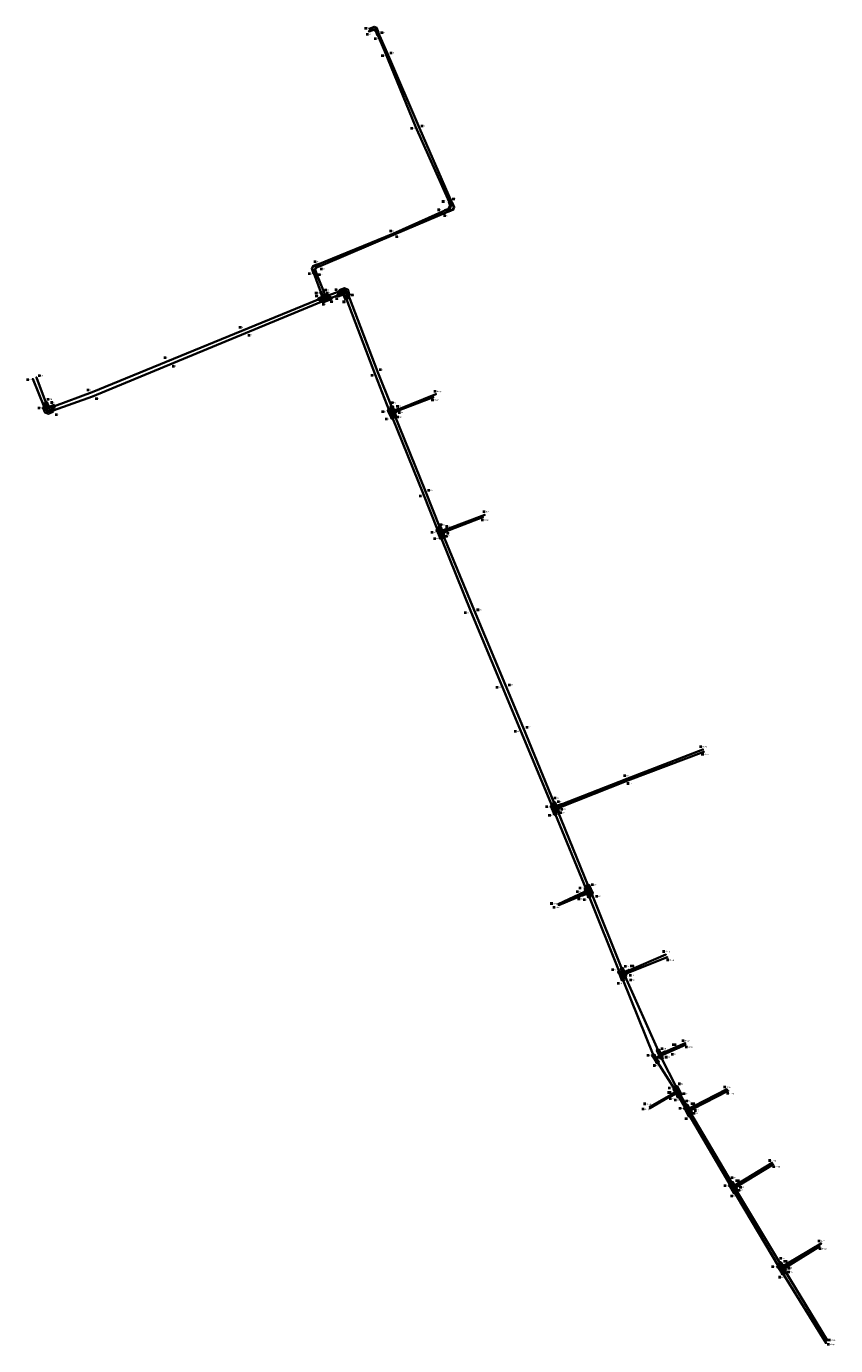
# Model space of a CAD drawing. Header units: metres. Extents: x 0 to 246027, y -1 to 595046.
# Tile 1 of 2: x 245152 to 245271, y 594852 to 595046. Entities that reach past the tile are written whole.
import ezdxf
from ezdxf.lldxf.tags import DXFTag

# ---------------------------------------------------------------- set-up
doc = ezdxf.new("R2010")
doc.units = ezdxf.units.M
doc.linetypes.add('CENTER', pattern=[2, 1.25, -0.25, 0.25, -0.25])
for name, color, linetype, lineweight in [('N-WE-KL-ET_HS_MANTELBUIS-G', 10, 'Continuous', 100), ('N-WE-KL-WARMTENET-G', 80, 'KL-WARMTENET-N', 35), ('R-WE-KL-WARMTENET_AANSLUITLEIDING_AANVOER-G', 80, 'KL-WARMTENET-AANVOER-N', 35), ('R-WE-KL-WARMTENET_AANSLUITLEIDING_RETOUR-G', 80, 'KL-WARMTENET-RETOUR-N', 35), ('R-WE-KL-WARMTENET_HULPSTUK-S', 80, 'Continuous', 25), ('RE_N-SV-HARTLIJN-LEIDING', 9, 'CENTER', 20), ('RE_N-SV-LASPUNT', 7, 'Continuous', 30), ('X-XX-AL-T25', 7, 'Continuous', 25)]:
    doc.layers.add(name, color=color, linetype=linetype, lineweight=lineweight)
doc.layers.add('RE_N-SV-BOCHTEN', color=7, linetype='Continuous')
doc.layers.add('RE_N-SV-HULPLIJN-BLOCKS', color=60, linetype='CENTER', lineweight=20, plot=False)
doc.styles.add('NLCS-ISO-M20-T25', font='NLCS-ISO.ttf', dxfattribs={"height": 0.05})
doc.styles.get("Standard").update_dxf_attribs({"font": 'NLCS-ISO.ttf'})
tags = doc.linetypes.add('KL-WARMTENET-AANVOER-N', pattern='A,7,-1.5,["WN",Standard,S=1,R=0,X=-0.3,Y=-0.5],-3', length=11.5).pattern_tags.tags
tags[6] = DXFTag(74, 10)
tags = doc.linetypes.add('KL-WARMTENET-N', pattern='A,7,-1.5,["WN",Standard,S=1,R=0,X=-0.3,Y=-0.5],-3', length=11.5).pattern_tags.tags
tags[6] = DXFTag(74, 10)
tags = doc.linetypes.add('KL-WARMTENET-RETOUR-N', pattern='A,7,-1.5,["WN",Standard,S=1,R=0,X=-0.3,Y=-0.5],-3', length=11.5).pattern_tags.tags
tags[6] = DXFTag(74, 10)

# ---------------------------------------------------------------- blocks, each defined once
blk = doc.blocks.new('SKL-WTB_HULP_AANSLUITPUNT-SO')
h = blk.add_hatch()
h.set_pattern_fill('ANSI31', color=256, scale=3, style=0)
h.set_pattern_definition([(45, (-1.125, -63.491), (-0.265165, 0.265165), [])])
edge = h.paths.add_edge_path()
edge.add_arc((0, 0), 1.12, 0, 360)
at = {"linetype": 'Continuous'}
blk.add_circle((0, 0), 1.12, dxfattribs=at)
blk = doc.blocks.new('*U36')
at = {"transparency": 33554559}
h = blk.add_hatch(color=9, dxfattribs=at)
h.dxf.hatch_style = 1
h.paths.add_polyline_path([(0.65, 0.225), (0.65, -0.225), (-0.65, -0.225), (-0.65, 0.225)])
h.paths.add_polyline_path([(0.1125, 0.95), (0.1125, 0.225), (-0.1125, 0.225), (-0.1125, 0.95)])
for points in [[(0.65, 0.225), (0.65, -0.225), (-0.65, -0.225), (-0.65, 0.225)], [(0.1125, 0.95), (0.1125, 0.225), (-0.1125, 0.225), (-0.1125, 0.95)]]:
    blk.add_lwpolyline(points, close=True)
at = {"layer": 'RE_N-SV-HARTLIJN-LEIDING'}
for points in [[(-0.65, 0), (0.65, 0)], [(0, 0), (0, 0.95)]]:
    blk.add_lwpolyline(points, dxfattribs=at)
blk = doc.blocks.new('*U37')
at = {"lineweight": 5}
for q in [(-0.16, 0.16), (0.16, -0.16)]:
    blk.add_line((0, 0), q, dxfattribs=at)
blk.add_circle((0, 0), 0.225)
blk = doc.blocks.new('*U34')
at = {"lineweight": 5}
for q in [(-0.16, 0.16), (0.16, -0.16)]:
    blk.add_line((0, 0), q, dxfattribs=at)
blk.add_circle((0, 0), 0.225)
blk = doc.blocks.new('*U35')
at = {"lineweight": 5}
for q in [(-0.07, 0.07), (0.07, -0.07)]:
    blk.add_line((0, 0), q, dxfattribs=at)
blk.add_circle((0, 0), 0.1)
blk = doc.blocks.new('A$Cbc564db5')
at = {"layer": 'RE_N-SV-BOCHTEN', "xscale": -1, "rotation": 89.99999999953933}
blk.add_blockref('*U36', (0, 0.65), dxfattribs=at)
at = {"layer": 'RE_N-SV-LASPUNT', "xscale": 1.125993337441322, "yscale": 1.125993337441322, "zscale": 1.125993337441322, "rotation": 45.75973128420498}
blk.add_blockref('*U35', (-0.95, 0.65), dxfattribs=at)
at = {"layer": 'RE_N-SV-LASPUNT', "rotation": 225.9799449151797}
for name, p in [('*U34', (0, 0)), ('*U37', (0, 1.3))]:
    blk.add_blockref(name, p, dxfattribs=at)
blk = doc.blocks.new('*U39')
blk.add_lwpolyline([(0.23, 1), (0.23, 0.17), (-0.17, -0.23), (-1, -0.23), (-1, 0.23), (-0.36, 0.23), (-0.23, 0.36), (-0.23, 1)], close=True)
at = {"layer": 'RE_N-SV-HARTLIJN-LEIDING'}
blk.add_lwpolyline([(-1, 0), (-0.46, 0, 0.414214), (0, 0.46), (0, 1)], format="xyb", dxfattribs=at)
at = {"layer": 'RE_N-SV-HULPLIJN-BLOCKS'}
for points in [[(-0.46, 0), (0, 0), (0, 0.46)], [(-0.29, 0.29), (0.03, -0.03)]]:
    blk.add_lwpolyline(points, dxfattribs=at)
blk = doc.blocks.new('A$C9b8fe5c3')
at = {"layer": 'RE_N-SV-BOCHTEN'}
blk.add_blockref('*U39', (1, 0), dxfattribs=at)
blk = doc.blocks.new('A$Cdd63e247')
blk.add_lwpolyline([(-0.07, -0.03), (-0.34, 0.69), (-0.16, 1.09), (0.55, 1.36), (0.61, 1.22), (-0.05, 0.97), (-0.18, 0.68), (0.07, 0.03)], close=True)
at = {"layer": 'RE_N-SV-HARTLIJN-LEIDING'}
blk.add_lwpolyline([(0.58, 1.29), (0.07, 1.1, 0.414214), (-0.19, 0.51), (0, 0)], format="xyb", dxfattribs=at)
at = {"layer": 'RE_N-SV-HULPLIJN-BLOCKS'}
for points in [[(-0.3, 0.78), (-0.19, 0.51)], [(-0.11, 0.83), (-0.25, 0.89)], [(0.07, 1.1), (-0.2, 0.99)]]:
    blk.add_lwpolyline(points, dxfattribs=at)

msp = doc.modelspace()

# ---------------------------------------------------------------- linework, layer by layer
at = {"layer": 'N-WE-KL-ET_HS_MANTELBUIS-G', "const_width": 0.2, "elevation": -0.51, "flags": 128}
for points in [[(245162.57, 594992.9), (245169.42, 594995.71)], [(245169.62, 594995.15), (245162.59, 594992.24)]]:
    msp.add_lwpolyline(points, dxfattribs=at)
at = {"layer": 'N-WE-KL-WARMTENET-G'}
msp.add_polyline3d([(245196.4, 595006.23, -0.3), (245196.04, 595007.06, -0.16)], dxfattribs=at)
at = {"layer": 'R-WE-KL-WARMTENET_AANSLUITLEIDING_AANVOER-G', "color": 1, "elevation": -0.38}
msp.add_lwpolyline([(245195.51, 595007.31), (245194.46, 595010.13), (245194.27, 595010.64, -0.414214), (245194.54, 595011.23), (245195.04, 595011.42), (245206.11, 595015.94), (245213.77, 595019.36), (245214.28, 595019.54), (245214.57, 595020.11), (245214.4, 595020.63), (245209.46, 595031.75), (245204.94, 595042.8), (245203.88, 595045.18), (245203.68, 595045.68, 0.414214), (245203.09, 595045.94), (245202.84, 595045.84)], format="xyb", dxfattribs=at)
at = {"layer": 'R-WE-KL-WARMTENET_AANSLUITLEIDING_AANVOER-G', "color": 1}
msp.add_lwpolyline([(245153.58, 594994.77), (245154.94, 594991.07), (245155.16, 594990.58, 0.414214), (245155.76, 594990.34), (245156.26, 594990.55), (245161.8, 594992.58), (245195.84, 595006.53), (245198.81, 595007.66), (245199.15, 595007.64), (245199.39, 595007.39), (245203.84, 594995.66), (245205.98, 594990.37), (245206.37, 594989.26), (245210.86, 594978.09), (245213.06, 594972.63), (245213.51, 594971.54), (245218.1, 594960.48), (245222.74, 594949.4), (245225.34, 594943.16), (245229.91, 594932.04), (245230.37, 594930.96), (245234.92, 594919.85), (245235.4, 594918.77), (245239.89, 594907.63), (245240.34, 594906.49), (245245.22, 594895.57), (245245.72, 594894.45), (245247.9, 594890.25), (245248.49, 594889.12), (245249.42, 594887.47), (245250, 594886.41), (245256.09, 594876.1), (245257.01, 594874.53), (245263.23, 594864.23), (245263.89, 594863.16), (245270.14, 594852.89)], format="xyb", dxfattribs=at)
for points, elevation in [([(245212.46, 594992.31), (245206.99, 594990.1)], -0.31), ([(245214.08, 594972.41), (245219.65, 594974.52)], -0.59), ([(245230.93, 594931.83), (245240.58, 594935.63), (245251.83, 594939.93)], -0.38), ([(245234.37, 594918.96), (245230.49, 594917.17)], -0.44), ([(245240.9, 594907.4), (245246.36, 594909.72)], -0.29), ([(245246.24, 594895.39), (245249.2, 594896.68)], -0.17)]:
    msp.add_lwpolyline(points, dxfattribs=dict(at, elevation=elevation))
for points in [[(245247.45, 594889.24), (245243.99, 594887.31)], [(245250.46, 594887.37), (245255.35, 594889.87)], [(245257.13, 594876.03), (245262.03, 594879.02)], [(245264.27, 594864.19), (245269.26, 594867.17)]]:
    msp.add_lwpolyline(points, dxfattribs=at)
at = {"layer": 'R-WE-KL-WARMTENET_AANSLUITLEIDING_RETOUR-G', "color": 5, "elevation": -0.38}
msp.add_lwpolyline([(245196.08, 595007.01), (245194.89, 595009.93), (245194.75, 595010.31, -0.561284), (245195.09, 595011.06), (245195.48, 595011.22), (245206.53, 595015.94), (245214.31, 595019.22), (245214.81, 595019.44, 0.414214), (245215.04, 595020.04), (245214.83, 595020.53), (245210.04, 595031.51), (245205.27, 595042.6), (245203.96, 595045.57), (245203.75, 595046.09, 0.404173), (245203.17, 595046.33), (245202.72, 595046.15)], format="xyb", dxfattribs=at)
at = {"layer": 'R-WE-KL-WARMTENET_AANSLUITLEIDING_RETOUR-G', "color": 5}
for points in [[(245269.98, 594852.49), (245263.67, 594862.69), (245263.03, 594863.72), (245255.9, 594875.68), (245249.84, 594886), (245249.26, 594887.07), (245248.24, 594888.84), (245247.7, 594889.84), (245245.13, 594893.86), (245244.52, 594894.87), (245240, 594906.05), (245239.54, 594907.14), (245235.07, 594918.27), (245234.62, 594919.36), (245230.03, 594930.48), (245229.58, 594931.57), (245224.96, 594942.66), (245222.26, 594949.12), (245217.67, 594960.2), (245213.22, 594971.14), (245212.75, 594972.22), (245210.56, 594977.65), (245206.04, 594988.83), (245205.55, 594989.9), (245203.53, 594995.19), (245199.27, 595006.3), (245199.09, 595006.78), (245198.86, 595007.03), (245198.51, 595007.05), (245196.4, 595006.23), (245161.86, 594991.94), (245156.02, 594989.89), (245155.52, 594989.67), (245154.92, 594989.91), (245154.7, 594990.41), (245153.05, 594994.54)], [(245256.94, 594875.62), (245262.16, 594878.81)]]:
    msp.add_lwpolyline(points, dxfattribs=at)
for points, elevation in [([(245206.57, 594989.73), (245212.09, 594991.85)], -0.53), ([(245213.78, 594972.02), (245219.38, 594974.18)], -0.62), ([(245251.95, 594939.6), (245240.74, 594935.38), (245230.6, 594931.36)], -0.49), ([(245234.05, 594918.48), (245230.57, 594917.02)], -0.42), ([(245240.56, 594906.93), (245246.54, 594909.35)], -0.33), ([(245245.56, 594894.81), (245249.25, 594896.42)], -0.32), ([(245243.98, 594887.1), (245247.2, 594888.94)], -0.11), ([(245255.55, 594889.65), (245250.29, 594886.96)], -0.26), ([(245269.02, 594866.73), (245264.07, 594863.68)], -0.46)]:
    msp.add_lwpolyline(points, dxfattribs=dict(at, elevation=elevation))

# ---------------------------------------------------------------- block references
for name, p, rotation in [('A$Cdd63e247', (245202.58, 595045.74, -0.01), 270.8881207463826), ('A$Cdd63e247', (245202.66, 595046.13, -0.01), 270.8881207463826), ('A$Cdd63e247', (245214.4, 595020.63, -0.12), 177.7706506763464), ('A$Cdd63e247', (245214.83, 595020.53, -0.14), 182.7615275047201), ('A$C9b8fe5c3', (245199.28, 595006.27), 110.0637348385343), ('A$C9b8fe5c3', (245199.58, 595006.87, 6.28), 110.0637348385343), ('A$C9b8fe5c3', (245154.7, 594990.41, -0.38), 293.4450070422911), ('A$C9b8fe5c3', (245154.94, 594991.07, -0.37), 293.4450070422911)]:
    msp.add_blockref(name, p, dxfattribs=dict(rotation=rotation))
for p in [(245194.46, 595010.13, -0.05), (245194.89, 595009.93, -0.11)]:
    msp.add_blockref('A$Cdd63e247', p)
for p, xscale, yscale, zscale, rotation in [((245195.28, 595006.3, -0.38), 0.9050911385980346, 0.9050911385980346, 0.9050911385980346, 291.712869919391), ((245195.85, 595006, -0.38), 0.9050911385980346, 0.9050911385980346, 0.9050911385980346, 291.712869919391), ((245205.55, 594989.9, -0.53), 0.9050911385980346, 0.9050911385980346, 0.9050911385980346, 204.530475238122), ((245205.98, 594990.37, -0.52), 0.9050911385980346, 0.9050911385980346, 0.9050911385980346, 199.4726949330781), ((245212.76, 594972.22, -0.62), 0.9050911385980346, 0.9050911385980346, 0.9050911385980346, 203.5289160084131), ((245213.06, 594972.63, -0.59), 0.9050911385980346, 0.9050911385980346, 0.9050911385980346, 202.3829847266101), ((245229.58, 594931.57, -0.37), 0.9050911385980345, 0.9050911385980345, 0.9050911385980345, 202.6499564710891), ((245229.92, 594932.04, -0.38), 0.9050911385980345, 0.9050911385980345, 0.9050911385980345, 202.6499564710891), ((245235.07, 594918.27, -0.42), 0.9050911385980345, 0.9050911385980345, 0.9050911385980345, 22.76301635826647), ((245235.39, 594918.77, -0.44), 0.9050911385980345, 0.9050911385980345, 0.9050911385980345, 23.84595914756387), ((245239.89, 594907.63, -0.29), 0.9050911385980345, 0.9050911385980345, 0.9050911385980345, 201.5824388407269), ((245239.54, 594907.14, -0.33), 0.9050911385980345, 0.9050911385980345, 0.9050911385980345, 203.0943327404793), ((245245.22, 594895.57, -0.17), 0.9050911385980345, 0.9050911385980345, 0.9050911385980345, 204.2864458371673), ((245244.52, 594894.87, -0.32), 0.9050911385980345, 0.9050911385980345, 0.9050911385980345, 211.5003200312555), ((245248.49, 594889.12), 0.9050911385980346, 0.9050911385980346, 0.9050911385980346, 27.86523920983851), ((245248.24, 594888.84), 0.9050911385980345, 0.9050911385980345, 0.9050911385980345, 28.50462950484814), ((245249.26, 594887.07), 0.9050911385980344, 0.9050911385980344, 0.9050911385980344, 208.6349268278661), ((245249.42, 594887.47), 0.9050911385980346, 0.9050911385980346, 0.9050911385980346, 208.874420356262), ((245256.09, 594876.1), 0.9050911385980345, 0.9050911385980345, 0.9050911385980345, 210.6597728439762), ((245255.9, 594875.69), 0.9050911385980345, 0.9050911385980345, 0.9050911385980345, 210.9147150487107), ((245263.03, 594863.72), 0.9050911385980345, 0.9050911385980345, 0.9050911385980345, 211.998464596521), ((245263.23, 594864.23), 0.9050911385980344, 0.9050911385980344, 0.9050911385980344, 211.6924552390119)]:
    msp.add_blockref('A$Cbc564db5', p, dxfattribs=dict(xscale=xscale, yscale=yscale, zscale=zscale, rotation=rotation))
at = {"layer": 'R-WE-KL-WARMTENET_HULPSTUK-S', "xscale": 0.05, "yscale": 0.05, "zscale": 0.05}
for p in [(245203.04, 595045.92, -0.38), (245203.15, 595046.32, -0.01), (245203.88, 595045.18, -0.01), (245203.96, 595045.57, -0.01), (245204.94, 595042.8, -0.04), (245205.27, 595042.6, -0.04), (245209.46, 595031.75, -0.04), (245210.04, 595031.51, -0.01), (245214.4, 595020.63, -0.12), (245213.77, 595019.36, -0.12), (245214.31, 595019.22, -0.14), (245214.83, 595020.53, -0.14), (245206.11, 595015.94, -0.1), (245206.53, 595015.94, -0.1), (245195.04, 595011.42, -0.05), (245195.48, 595011.22, -0.11), (245194.46, 595010.13, -0.05), (245194.89, 595009.93, -0.11), (245195.51, 595007.31, -0.38), (245196.08, 595007.01, -0.38), (245198.3, 595007.46, 6.28), (245195.28, 595006.3, 6.17), (245195.85, 595006, -0.3), (245196.37, 595006.73, -0.3), (245196.94, 595006.43, -0.3), (245198, 595006.86), (245199.28, 595006.27), (245199.58, 595006.87, 6.28), (245184.15, 595001.74), (245184.76, 595001.41, 6.16), (245173.08, 594997.21), (245173.67, 594996.82, -0.48), (245203.84, 594995.66), (245153.05, 594994.54), (245153.58, 594994.77), (245203.53, 594995.19, -0.5), (245161.8, 594992.58), (245161.86, 594991.94), (245212.09, 594991.85, -0.84), (245212.46, 594992.31, -0.83), (245154.7, 594990.41), (245154.94, 594991.07), (245156.02, 594989.89, -0.38), (245156.26, 594990.55, -0.37), (245205.55, 594989.9, -0.53), (245205.98, 594990.37, -0.52), (245206.57, 594989.73, -0.84), (245206.99, 594990.1, -0.52), (245206.03, 594988.83, -0.53), (245206.37, 594989.26, -0.52), (245210.86, 594978.09, -0.63), (245210.56, 594977.65, -0.62), (245219.38, 594974.18, -0.97), (245219.65, 594974.52, -0.92), (245212.75, 594972.22, -0.62), (245213.06, 594972.63, -0.59), (245213.78, 594972.02, -1.14), (245214.08, 594972.41, -1.11), (245213.22, 594971.14, -0.62), (245213.51, 594971.54, -0.59), (245218.1, 594960.48, -0.42), (245217.67, 594960.2, -0.41), (245222.26, 594949.12, -0.47), (245222.74, 594949.4, -0.43), (245225.34, 594943.16, -0.43), (245224.96, 594942.66, -0.99), (245251.83, 594939.93, -0.38), (245251.95, 594939.6, -0.49), (245240.58, 594935.63, -0.38), (245240.74, 594935.38, -0.49), (245229.58, 594931.57, -0.84), (245229.91, 594932.04, -0.81), (245230.6, 594931.36, -0.37), (245230.93, 594931.83, -0.38), (245230.03, 594930.48, -0.8), (245230.37, 594930.96, -0.81), (245234.92, 594919.85, -0.44), (245234.05, 594918.48, -0.42), (245234.37, 594918.96, -0.44), (245234.62, 594919.36, -0.42), (245235.07, 594918.27), (245235.39, 594918.77, -0.44), (245230.49, 594917.17, -0.23), (245230.57, 594917.02, -0.2), (245246.36, 594909.72, -0.37), (245246.54, 594909.35, -0.45), (245239.54, 594907.14, -0.33), (245239.89, 594907.63, -0.29), (245240, 594906.05), (245240.32, 594906.53, -0.29), (245240.56, 594906.93, -0.33), (245240.9, 594907.39, -0.29), (245249.2, 594896.68, -0.45), (245249.25, 594896.42, -0.44), (245244.52, 594894.87, -0.32), (245245.22, 594895.57, -0.17), (245245.56, 594894.81, -0.32), (245245.7, 594894.5, -0.17), (245246.24, 594895.39, -0.17), (245245.13, 594893.86), (245247.2, 594888.94), (245247.45, 594889.24), (245247.68, 594889.87), (245247.94, 594890.16), (245248.24, 594888.84), (245248.49, 594889.12), (245255.35, 594889.87, -0.37), (245255.55, 594889.65, -0.26), (245243.98, 594887.1, -0.11), (245243.99, 594887.31, -0.15), (245249.26, 594887.06), (245249.42, 594887.47), (245250.29, 594886.96), (245250.46, 594887.37), (245249.82, 594886.03), (245249.99, 594886.44), (245262.03, 594879.02), (245262.16, 594878.81), (245255.9, 594875.68), (245256.09, 594876.1), (245256.69, 594875.08), (245256.94, 594875.62), (245257.13, 594876.03), (245256.5, 594874.67), (245269.26, 594867.17, -0.26), (245269.02, 594866.73, -0.46), (245263.03, 594863.72), (245263.23, 594864.23), (245263.84, 594863.23), (245264.07, 594863.67), (245264.27, 594864.18), (245263.65, 594862.72), (245269.97, 594852.49), (245270.13, 594852.89)]:
    msp.add_blockref('SKL-WTB_HULP_AANSLUITPUNT-SO', p, dxfattribs=at)

# ---------------------------------------------------------------- texts
at = {"layer": 'X-XX-AL-T25', "char_height": 0.2, "attachment_point": 1, "style": 'NLCS-ISO-M20-T25', "bg_fill": 1, "box_fill_scale": 1.5, "bg_fill_color": 255, "bg_fill_transparency": 0}
for s, width, insert in [('{\\C256;\\c0;R119}', 0.2067, (245202.03, 595046.29, 0.15)), ('{\\C256;\\c0;A120}', 0.2067, (245202.26, 595045.43, 0.26)), ('{\\C256;\\c0;A118}', 0.2067, (245203.44, 595044.77, 0.26)), ('{\\C256;\\c0;R117}', 0.2067, (245204.38, 595045.65, 0.15)), ('{\\C256;\\c0;A116}', 0.2067, (245204.48, 595042.27, 0.26)), ('{\\C256;\\c0;R115}', 0.2067, (245205.73, 595042.66, 0.15)), ('{\\C256;\\c0;A114}', 0.2067, (245208.78, 595031.56, 0.26)), ('{\\C256;\\c0;R113}', 0.2067, (245210.3, 595031.91, 0.15)), ('{\\C256;\\c0;A112}', 0.2067, (245213.43, 595020.79, 0.26)), ('{\\C256;\\c0;R111}', 0.2067, (245214.95, 595021.15, 0.15)), ('{\\C256;\\c0;A110}', 0.2067, (245212.76, 595019.56, 0.26)), ('{\\C256;\\c0;R109}', 0.2067, (245213.66, 595018.72, 0.26)), ('{\\C256;\\c0;A108}', 0.2067, (245205.68, 595016.45)), ('{\\C256;\\c0;R107}', 0.2067, (245206.59, 595015.61)), ('{\\C256;\\c0;A106}', 0.2067, (245194.53, 595011.94)), ('{\\C256;\\c0;R105}', 0.2067, (245195.48, 595010.86)), ('{\\C256;\\c0;A104}', 0.2067, (245193.7, 595010.16)), ('{\\C256;\\c0;R103}', 0.2067, (245195.16, 595010, -0.38)), ('{\\C256;\\c0;A102}', 0.2067, (245194.71, 595007.31, -0.68)), ('{\\C256;\\c0;R101}', 0.2067, (245196.11, 595007.75, -0.38)), ('{\\C256;\\c0;A12}', 0.2067, (245196.36, 595007.3)), ('{\\C256;\\c0;A14}', 0.2067, (245197.63, 595007.8)), ('{\\C256;\\c0;A16}', 0.2067, (245200.01, 595007.01)), ('{\\C256;\\c0;A10}', 0.2067, (245194.75, 595006.85, -0.38)), ('{\\C256;\\c0;R09}', 0.2067, (245195.78, 595005.63)), ('{\\C256;\\c0;R11}', 0.2067, (245196.97, 595006.01)), ('{\\C256;\\c0;R13}', 0.2067, (245197.72, 595006.48)), ('{\\C256;\\c0;R15}', 0.2067, (245198.79, 595006)), ('{\\C256;\\c0;A08}', 0.2067, (245183.51, 595002.25)), ('{\\C256;\\c0;R07}', 0.2067, (245184.81, 595001.05)), ('{\\C256;\\c0;A06}', 0.2067, (245172.41, 594997.78)), ('{\\C256;\\c0;R05}', 0.2067, (245173.66, 594996.49)), ('{\\C256;\\c0;A18}', 0.2067, (245204.18, 594996.01, -6.8)), ('{\\C256;\\c0;R997}', 0.2067, (245152.19, 594994.55)), ('{\\C256;\\c0;A996}', 0.2067, (245153.9, 594995.14, -0.33)), ('{\\C256;\\c0;R17}', 0.2067, (245202.93, 594995.17, -0.52)), ('{\\C256;\\c0;A998}', 0.2067, (245155.18, 594991.63)), ('{\\C256;\\c0;A04}', 0.2067, (245161.08, 594993.01)), ('{\\C256;\\c0;R03}', 0.2067, (245162.33, 594991.72)), ('{\\C256;\\c0;Eindkap}', 0.2067, (245211.86, 594991.54, -0.11)), ('{\\C256;\\c0;Eindkap}', 0.2067, (245212.22, 594992.81)), ('{\\C256;\\c0;R999}', 0.2067, (245153.84, 594990.37)), ('{\\C256;\\c0;A02}', 0.2067, (245155.72, 594991.17)), ('{\\C256;\\c0;R019}', 0.2067, (245204.54, 594989.82, -0.53)), ('\\pxt1;{\\C256;\\c0;A020}', 0.2067, (245205.94, 594991.15, -6.8)), ('{\\C256;\\c0;A202}', 0.2067, (245206.7, 594990.6)), ('{\\C256;\\c0;R201}', 0.2067, (245206.97, 594989.7, -0.11)), ('{\\C256;\\c0;R01}', 0.2067, (245156.39, 594989.38)), ('{\\C256;\\c0;R021}', 0.2067, (245205.04, 594988.72, -0.52)), ('{\\C256;\\c0;A022}', 0.2067, (245206.71, 594989.05, -6.8)), ('{\\C256;\\c0;A024}', 0.2067, (245211.3, 594978.23, -6.91)), ('{\\C256;\\c0;R023}', 0.2067, (245210.07, 594977.38, -0.62)), ('{\\C256;\\c0;Eindkap}', 0.2067, (245219.44, 594975.09, -0.09)), ('{\\C256;\\c0;R025}', 0.2067, (245211.77, 594972.05, -0.62)), ('{\\C256;\\c0;A026}', 0.2067, (245213.11, 594973.18, -6.25)), ('{\\C256;\\c0;A204}', 0.2067, (245213.93, 594972.9)), ('{\\C256;\\c0;Eindkap}', 0.2067, (245219.2, 594973.86, -0.2)), ('{\\C256;\\c0;R027}', 0.2067, (245212.19, 594971.1, -0.57)), ('{\\C256;\\c0;A028}', 0.2067, (245213.9, 594971.44, -6.86)), ('{\\C256;\\c0;R203}', 0.2067, (245214.08, 594971.89, -0.11)), ('{\\C256;\\c0;A030}', 0.2067, (245218.54, 594960.62, -6.7)), ('{\\C256;\\c0;R029}', 0.2067, (245216.68, 594960.2, -0.41)), ('{\\C256;\\c0;R031}', 0.2067, (245221.37, 594949.19, -0.47)), ('{\\C256;\\c0;A032}', 0.2067, (245223.18, 594949.53, -6.71)), ('{\\C256;\\c0;A034}', 0.2067, (245225.77, 594943.3, -6.71)), ('{\\C256;\\c0;R033}', 0.2067, (245224.06, 594942.73, -0.99)), ('{\\C256;\\c0;Eindkap}', 0.2067, (245251.38, 594940.46, -0.09)), ('{\\C256;\\c0;Eindkap}', 0.2067, (245251.65, 594939.31, -0.09)), ('{\\C256;\\c0;A208}', 0.2067, (245240.17, 594936.17)), ('{\\C256;\\c0;R207}', 0.2067, (245240.66, 594935.03, -0.11)), ('{\\C256;\\c0;R035}', 0.2067, (245228.68, 594931.63, -0.84)), ('{\\C256;\\c0;A036}', 0.2067, (245229.9, 594932.9, -7.09)), ('{\\C256;\\c0;A206}', 0.2067, (245230.41, 594932.35)), ('{\\C256;\\c0;R205}', 0.2067, (245230.9, 594931.21, -0.11)), ('{\\C256;\\c0;R037}', 0.2067, (245229.1, 594930.36, -0.84)), ('{\\C256;\\c0;A038}', 0.2067, (245230.72, 594930.75, -7.09)), ('{\\C256;\\c0;R039}', 0.2067, (245233.6, 594919.63, -0.84)), ('{\\C256;\\c0;A040}', 0.2067, (245235.43, 594920.11, -7.09)), ('{\\C256;\\c0;A210}', 0.2067, (245233.2, 594919.08, -1.68)), ('{\\C256;\\c0;R209}', 0.2067, (245233.43, 594918, -0.84)), ('{\\C256;\\c0;R041}', 0.2067, (245234.22, 594917.91, -0.84)), ('{\\C256;\\c0;A042}', 0.2067, (245236.06, 594918.4, -7.09)), ('{\\C256;\\c0;Eindkap}', 0.2067, (245229.39, 594917.35, -0.09)), ('{\\C256;\\c0;Eindkap}', 0.2067, (245229.75, 594916.79, -0.09)), ('{\\C256;\\c0;Eindkap}', 0.2067, (245245.93, 594910.28, -0.09)), ('{\\C256;\\c0;A044}', 0.2067, (245240.27, 594908.08, -7.09)), ('{\\C256;\\c0;A212}', 0.4172, (245241.16, 594908.15, -0.84)), ('{\\C256;\\c0;Eindkap}', 0.2067, (245246.53, 594909.05, -0.09)), ('{\\C256;\\c0;R043}', 0.2067, (245238.43, 594907.59, -0.84)), ('{\\C256;\\c0;R211}', 0.2067, (245241.02, 594906.75, -7.93)), ('{\\C256;\\c0;A046}', 0.2067, (245241.07, 594906.09, -7.09)), ('{\\C256;\\c0;R045}', 0.2067, (245239.24, 594905.6, -0.84)), ('{\\C256;\\c0;A214}', 0.4172, (245247.36, 594896.54, -0.84)), ('{\\C256;\\c0;Eindkap}', 0.2067, (245248.79, 594897.16, -0.09)), ('{\\C256;\\c0;Eindkap}', 0.2067, (245249.27, 594896.2, -0.09)), ('{\\C256;\\c0;R047}', 0.2067, (245243.61, 594894.96, -0.84)), ('{\\C256;\\c0;A048}', 0.2067, (245245.7, 594895.96, -7.09)), ('{\\C256;\\c0;A050}', 0.2067, (245246.3, 594894.71, -7.09)), ('{\\C256;\\c0;R213}', 0.2067, (245247.22, 594895.13, -7.93)), ('{\\C256;\\c0;R049}', 0.2067, (245244.57, 594893.48, -0.84)), ('{\\C256;\\c0;A052}', 0.2067, (245248.23, 594890.78, -7.09)), ('{\\C256;\\c0;Eindkap}', 0.2067, (245254.91, 594890.32, -0.09)), ('{\\C256;\\c0;A216}', 0.4172, (245246.66, 594889.5, -0.84)), ('{\\C256;\\c0;R051}', 0.2067, (245246.76, 594890.16, -0.84)), ('{\\C256;\\c0;R215}', 0.2067, (245246.9, 594888.58, -7.93)), ('{\\C256;\\c0;R053}', 0.2067, (245247.65, 594888.39, -0.84)), ('{\\C256;\\c0;A054}', 0.2067, (245248.91, 594889.34, -7.09)), ('{\\C256;\\c0;Eindkap}', 0.2067, (245255.38, 594889.36, -0.09)), ('{\\C256;\\c0;Eindkap}', 0.2067, (245242.89, 594887.05, -0.17)), ('{\\C256;\\c0;Eindkap}', 0.2067, (245243.13, 594887.83, -0.09)), ('{\\C256;\\c0;R055}', 0.2067, (245248.35, 594887.18, -0.84)), ('{\\C256;\\c0;A056}', 0.2067, (245249.31, 594888.26, -7.09)), ('{\\C256;\\c0;A218}', 0.4172, (245250.12, 594887.86, -0.84)), ('{\\C256;\\c0;R217}', 0.2067, (245250.6, 594886.85, -7.93)), ('{\\C256;\\c0;R057}', 0.2067, (245249.25, 594885.64, -0.84)), ('{\\C256;\\c0;A058}', 0.2067, (245250.38, 594886.42, -7.09)), ('{\\C256;\\c0;Eindkap}', 0.2067, (245261.57, 594879.48, -0.09)), ('{\\C256;\\c0;A060}', 0.2067, (245255.99, 594876.95, -7.09)), ('{\\C256;\\c0;Eindkap}', 0.2067, (245262.16, 594878.57, -0.09)), ('{\\C256;\\c0;R059}', 0.2067, (245254.96, 594875.78, -0.84)), ('{\\C256;\\c0;A220}', 0.4172, (245256.7, 594876.5, -0.84)), ('{\\C256;\\c0;A062}', 0.2067, (245257.04, 594875.08, -7.09)), ('{\\C256;\\c0;R219}', 0.2067, (245257.25, 594875.52, -7.93)), ('{\\C256;\\c0;R061}', 0.2067, (245255.97, 594874.27, -0.84)), ('{\\C256;\\c0;Eindkap}', 0.2067, (245268.82, 594867.61, -0.09)), ('{\\C256;\\c0;A064}', 0.2067, (245263.18, 594865.07, -7.09)), ('{\\C256;\\c0;Eindkap}', 0.2067, (245268.98, 594866.5, -0.09)), ('{\\C256;\\c0;R063}', 0.2067, (245262, 594863.84, -0.84)), ('{\\C256;\\c0;A222}', 0.4172, (245263.76, 594864.63, -1.3)), ('{\\C256;\\c0;R221}', 0.2067, (245264.38, 594863.62, -8.39)), ('{\\C256;\\c0;R065}', 0.2067, (245263.03, 594862.29, -0.84)), ('{\\C256;\\c0;A066}', 0.2067, (245264.33, 594863.04, -7.09)), ('{\\C256;\\c0;Eindkap}', 0.2067, (245270.2, 594852.41, -0.09)), ('{\\C256;\\c0;Eindkap}', 0.2067, (245270.35, 594853.04, -0.09))]:
    msp.add_mtext_dynamic_manual_height_columns(s, width=width, gutter_width=0.25, heights=[0], dxfattribs=dict(at, insert=insert))

doc.saveas('drawing.dxf')
